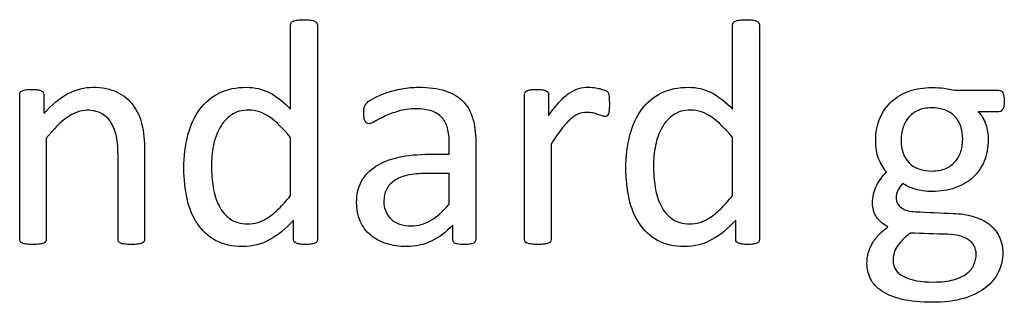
# Model space of a CAD drawing. Header units: inches. Extents: x 0 to 23760, y -13 to 16800.
# Tile 110 of 214: x 5140 to 5610, y 15082 to 15217. Entities that reach past the tile are written whole.
import ezdxf

# ---------------------------------------------------------------- set-up
doc = ezdxf.new("R2010")
doc.units = ezdxf.units.IN
doc.layers.add('254', color=7, linetype='Continuous', true_color=0xffffff)

msp = doc.modelspace()

# ---------------------------------------------------------------- linework, layer by layer
at = {"layer": '254', "color": 2, "linetype": 'Continuous', "lineweight": 25}
for points, knots in [([(5269.121, 15174.605), (5269.121, 15188.012), (5269.121, 15201.418), (5269.121, 15215.199), (5269.207, 15215.546), (5269.409, 15215.863)], [0, 0, 0, 0, 0.9727844, 0.9727844, 1, 1, 1, 1]), ([(5270.448, 15216.642), (5270.938, 15216.815), (5271.603, 15216.984), (5273.189, 15217.219), (5274.199, 15217.306), (5276.709, 15217.306), (5277.776, 15217.215), (5279.421, 15216.988), (5280.055, 15216.815), (5280.979, 15216.469), (5281.325, 15216.209), (5281.556, 15215.863)], [0, 0, 0, 0, 0.2001391, 0.2001391, 0.393276, 0.393276, 0.5909044, 0.5909044, 0.7954522, 0.7954522, 1, 1, 1, 1]), ([(5281.556, 15215.863), (5281.787, 15215.546), (5281.902, 15215.199), (5281.902, 15180.674), (5281.902, 15146.523), (5281.902, 15111.939), (5281.815, 15111.593), (5281.642, 15111.276)], [0, 0, 0, 0, 0.010729, 0.010729, 0.9876204, 0.9876204, 1, 1, 1, 1]), ([(5480.142, 15174.605), (5480.142, 15188.012), (5480.142, 15201.418), (5480.142, 15215.199), (5480.229, 15215.546), (5480.431, 15215.863)], [0, 0, 0, 0, 0.9727844, 0.9727844, 1, 1, 1, 1]), ([(5481.469, 15216.642), (5481.96, 15216.815), (5482.624, 15216.984), (5484.21, 15217.219), (5485.22, 15217.306), (5487.73, 15217.306), (5488.797, 15217.215), (5490.442, 15216.988), (5491.077, 15216.815), (5492, 15216.469), (5492.346, 15216.209), (5492.577, 15215.863)], [0, 0, 0, 0, 0.2001391, 0.2001391, 0.393276, 0.393276, 0.5909044, 0.5909044, 0.7954522, 0.7954522, 1, 1, 1, 1]), ([(5492.577, 15215.863), (5492.808, 15215.546), (5492.923, 15215.199), (5492.923, 15180.674), (5492.923, 15146.523), (5492.923, 15111.939), (5492.837, 15111.593), (5492.664, 15111.276)], [0, 0, 0, 0, 0.010729, 0.010729, 0.9876204, 0.9876204, 1, 1, 1, 1]), ([(5140.038, 15182.626), (5140.182, 15182.914), (5140.5, 15183.174), (5141.423, 15183.636), (5142, 15183.78), (5143.443, 15183.953), (5144.395, 15183.982), (5146.703, 15183.982), (5147.655, 15183.95), (5149.126, 15183.78), (5149.703, 15183.636), (5150.107, 15183.405)], [0, 0, 0, 0, 0.2024309, 0.2024309, 0.4048617, 0.4048617, 0.6072926, 0.6072926, 0.7998488, 0.7998488, 1, 1, 1, 1]), ([(5151.261, 15172.441), (5155.156, 15176.798), (5159.045, 15180.012), (5166.813, 15184.04), (5170.708, 15185.049), (5179.276, 15185.049), (5183.171, 15184.27), (5189.461, 15181.154), (5192.024, 15179.045), (5195.924, 15173.826), (5197.336, 15170.774), (5199.011, 15163.728), (5199.444, 15159.516), (5199.444, 15140.531), (5199.444, 15126.452), (5199.444, 15111.939), (5199.328, 15111.593), (5199.126, 15111.333)], [0, 0, 0, 0, 0.0976134, 0.0976134, 0.1957995, 0.1957995, 0.3104695, 0.3104695, 0.4251394, 0.4251394, 0.5412396, 0.5412396, 0.6571226, 0.6571226, 0.989775, 0.989775, 1, 1, 1, 1]), ([(5270.592, 15121.518), (5266.957, 15117.565), (5263.165, 15114.5), (5255.33, 15110.064), (5251.031, 15108.968), (5241.279, 15108.968), (5236.957, 15109.958), (5229.767, 15113.901), (5226.86, 15116.589), (5222.381, 15123.307), (5220.744, 15127.226), (5218.717, 15136.319), (5218.197, 15141.108), (5218.197, 15152.072), (5218.859, 15157.46), (5221.4, 15167.046), (5223.304, 15171.143), (5228.324, 15177.894), (5231.44, 15180.52), (5238.884, 15184.155), (5243.183, 15185.049), (5252.098, 15185.049), (5255.786, 15184.173), (5262.514, 15180.635), (5265.832, 15178.038), (5269.121, 15174.605)], [0, 0, 0, 0, 0.0736781, 0.0736781, 0.147588, 0.147588, 0.2278852, 0.2278852, 0.3074186, 0.3074186, 0.387744, 0.387744, 0.4674768, 0.4674768, 0.5618732, 0.5618732, 0.6561274, 0.6561274, 0.7503816, 0.7503816, 0.8446359, 0.8446359, 0.9227163, 0.9227163, 1, 1, 1, 1]), ([(5305.618, 15177.663), (5306.311, 15178.356), (5307.516, 15179.147), (5310.898, 15180.924), (5312.86, 15181.732), (5317.245, 15183.232), (5319.67, 15183.832), (5324.891, 15184.819), (5327.545, 15185.049), (5335.191, 15185.049), (5339.403, 15184.501), (5346.386, 15182.251), (5349.213, 15180.577), (5351.377, 15178.414)], [0, 0, 0, 0, 0.1281972, 0.1281972, 0.2581168, 0.2581168, 0.3880364, 0.3880364, 0.5165767, 0.5165767, 0.7582883, 0.7582883, 1, 1, 1, 1]), ([(5381.065, 15182.626), (5381.21, 15182.914), (5381.527, 15183.174), (5382.45, 15183.636), (5383.027, 15183.78), (5384.47, 15183.953), (5385.422, 15183.982), (5387.73, 15183.982), (5388.682, 15183.95), (5390.154, 15183.78), (5390.731, 15183.636), (5391.135, 15183.405)], [0, 0, 0, 0, 0.2024309, 0.2024309, 0.4048617, 0.4048617, 0.6072926, 0.6072926, 0.7998488, 0.7998488, 1, 1, 1, 1]), ([(5406.801, 15184.472), (5408.272, 15184.876), (5409.744, 15185.049), (5411.879, 15185.049), (5412.658, 15185.021), (5413.495, 15184.934)], [0, 0, 0, 0, 0.6891892, 0.6891892, 1, 1, 1, 1]), ([(5413.495, 15184.934), (5414.331, 15184.876), (5415.226, 15184.732), (5417.072, 15184.328), (5417.909, 15184.097), (5418.659, 15183.838)], [0, 0, 0, 0, 0.5, 0.5, 1, 1, 1, 1]), ([(5481.613, 15121.518), (5477.978, 15117.565), (5474.186, 15114.5), (5466.351, 15110.064), (5462.052, 15108.968), (5452.3, 15108.968), (5447.978, 15109.958), (5440.788, 15113.901), (5437.881, 15116.589), (5433.402, 15123.307), (5431.765, 15127.226), (5429.738, 15136.319), (5429.219, 15141.108), (5429.219, 15152.072), (5429.88, 15157.46), (5432.421, 15167.046), (5434.326, 15171.143), (5439.346, 15177.894), (5442.462, 15180.52), (5449.905, 15184.155), (5454.204, 15185.049), (5463.12, 15185.049), (5466.807, 15184.173), (5473.535, 15180.635), (5476.853, 15178.038), (5480.142, 15174.605)], [0, 0, 0, 0, 0.0736781, 0.0736781, 0.147588, 0.147588, 0.2278852, 0.2278852, 0.3074186, 0.3074186, 0.387744, 0.387744, 0.4674768, 0.4674768, 0.5618732, 0.5618732, 0.6561274, 0.6561274, 0.7503816, 0.7503816, 0.8446359, 0.8446359, 0.9227163, 0.9227163, 1, 1, 1, 1]), ([(5550.482, 15170.277), (5551.81, 15173.422), (5553.669, 15176.033), (5558.359, 15180.375), (5561.212, 15182.029), (5567.822, 15184.328), (5571.429, 15184.905), (5577.43, 15184.905), (5579.392, 15184.79), (5583.027, 15184.328), (5584.729, 15184.011), (5586.316, 15183.607)], [0, 0, 0, 0, 0.2452643, 0.2452643, 0.4889046, 0.4889046, 0.7344486, 0.7344486, 0.8672243, 0.8672243, 1, 1, 1, 1]), ([(5586.316, 15183.607), (5593.298, 15183.607), (5600.281, 15183.607), (5608.128, 15183.607), (5608.763, 15183.174), (5609.225, 15182.337)], [0, 0, 0, 0, 0.8897059, 0.8897059, 1, 1, 1, 1]), ([(5140.067, 15111.333), (5139.894, 15111.593), (5139.807, 15111.939), (5139.807, 15135.444), (5139.807, 15158.516), (5139.807, 15182.02), (5139.894, 15182.366), (5140.038, 15182.626)], [0, 0, 0, 0, 0.0180796, 0.0180796, 0.9819204, 0.9819204, 1, 1, 1, 1]), ([(5151.002, 15182.626), (5151.175, 15182.366), (5151.261, 15182.02), (5151.261, 15178.539), (5151.261, 15175.49), (5151.261, 15172.441)], [0, 0, 0, 0, 0.1243094, 0.1243094, 1, 1, 1, 1]), ([(5351.377, 15178.414), (5353.512, 15176.221), (5355.07, 15173.509), (5357.032, 15167.046), (5357.522, 15163.295), (5357.522, 15143.426), (5357.522, 15127.856), (5357.522, 15111.68), (5357.32, 15111.218), (5356.916, 15110.901)], [0, 0, 0, 0, 0.1735248, 0.1735248, 0.3470497, 0.3470497, 0.9755435, 0.9755435, 1, 1, 1, 1]), ([(5381.094, 15111.333), (5380.921, 15111.593), (5380.834, 15111.939), (5380.834, 15135.444), (5380.834, 15158.516), (5380.834, 15182.02), (5380.921, 15182.366), (5381.065, 15182.626)], [0, 0, 0, 0, 0.0180796, 0.0180796, 0.9819204, 0.9819204, 1, 1, 1, 1]), ([(5392.029, 15182.626), (5392.202, 15182.366), (5392.289, 15182.02), (5392.289, 15178.231), (5392.289, 15174.874), (5392.289, 15171.518)], [0, 0, 0, 0, 0.1142132, 0.1142132, 1, 1, 1, 1]), ([(5392.289, 15171.518), (5394.193, 15174.288), (5395.982, 15176.537), (5399.3, 15180.029), (5400.886, 15181.414), (5402.387, 15182.395)], [0, 0, 0, 0, 0.5042346, 0.5042346, 1, 1, 1, 1]), ([(5420.852, 15182.337), (5420.938, 15182.107), (5421.025, 15181.789), (5421.198, 15181.097), (5421.227, 15180.549), (5421.285, 15179.164), (5421.313, 15178.24), (5421.313, 15175.932), (5421.285, 15174.98), (5421.227, 15174.201)], [0, 0, 0, 0, 0.2530864, 0.2530864, 0.5061728, 0.5061728, 0.7592593, 0.7592593, 1, 1, 1, 1]), ([(5609.225, 15182.337), (5609.657, 15181.472), (5609.859, 15180.202), (5609.859, 15176.654), (5609.628, 15175.355), (5609.138, 15174.547)], [0, 0, 0, 0, 0.495935, 0.495935, 1, 1, 1, 1]), ([(5187.038, 15111.333), (5186.836, 15111.593), (5186.749, 15111.939), (5186.749, 15125.884), (5186.749, 15139.396), (5186.749, 15156.861), (5186.452, 15160.04), (5185.191, 15164.853), (5184.283, 15166.922), (5181.931, 15170.422), (5180.407, 15171.76), (5176.68, 15173.595), (5174.516, 15174.057), (5168.861, 15174.057), (5165.697, 15172.918), (5159.311, 15168.431), (5155.993, 15165.113), (5152.502, 15160.756)], [0, 0, 0, 0, 0.0106594, 0.0106594, 0.3434701, 0.3434701, 0.4408261, 0.4408261, 0.5395668, 0.5395668, 0.6394324, 0.6394324, 0.7405482, 0.7405482, 0.8698823, 0.8698823, 1, 1, 1, 1]), ([(5259.167, 15170.797), (5255.964, 15173.018), (5252.618, 15174.144), (5245.895, 15174.144), (5243.15, 15173.371), (5238.624, 15170.277), (5236.807, 15168.258), (5233.979, 15163.238), (5232.942, 15160.387), (5231.671, 15154.034), (5231.354, 15150.802), (5231.354, 15144.022), (5231.618, 15140.619), (5232.71, 15133.953), (5233.622, 15130.976), (5236.316, 15125.817), (5238.08, 15123.745), (5242.491, 15120.595), (5245.26, 15119.816), (5250.281, 15119.816), (5251.899, 15120.039), (5255.041, 15120.97), (5256.628, 15121.749), (5259.917, 15123.884), (5261.634, 15125.313), (5265.226, 15128.731), (5267.13, 15130.837), (5269.121, 15133.376)], [0, 0, 0, 0, 0.0919328, 0.0919328, 0.1770276, 0.1770276, 0.2633763, 0.2633763, 0.349725, 0.349725, 0.4359196, 0.4359196, 0.527407, 0.527407, 0.6196688, 0.6196688, 0.7131724, 0.7131724, 0.8080748, 0.8080748, 0.8567638, 0.8567638, 0.9046373, 0.9046373, 0.9525107, 0.9525107, 1, 1, 1, 1]), ([(5305.503, 15167.912), (5305.214, 15168.114), (5304.926, 15168.431), (5304.464, 15169.239), (5304.315, 15169.757), (5304.089, 15171.056), (5304.06, 15171.749), (5304.06, 15173.797), (5304.147, 15174.807), (5304.493, 15176.307), (5304.926, 15177), (5305.618, 15177.663)], [0, 0, 0, 0, 0.1551158, 0.1551158, 0.3102316, 0.3102316, 0.4721772, 0.4721772, 0.7360886, 0.7360886, 1, 1, 1, 1]), ([(5344.049, 15165.517), (5343.5, 15167.565), (5342.578, 15169.269), (5340.067, 15172.008), (5338.448, 15173.009), (5334.441, 15174.403), (5331.989, 15174.749), (5325.93, 15174.749), (5323.137, 15174.355), (5318.14, 15172.903), (5315.976, 15172.066), (5312.225, 15170.277), (5310.667, 15169.47), (5308.128, 15167.969), (5307.205, 15167.594), (5306.166, 15167.594), (5305.82, 15167.71), (5305.503, 15167.912)], [0, 0, 0, 0, 0.1247793, 0.1247793, 0.252326, 0.252326, 0.3782436, 0.3782436, 0.511568, 0.511568, 0.6430689, 0.6430689, 0.7745699, 0.7745699, 0.9060708, 0.9060708, 1, 1, 1, 1]), ([(5470.188, 15170.797), (5466.986, 15173.018), (5463.639, 15174.144), (5456.916, 15174.144), (5454.171, 15173.371), (5449.646, 15170.277), (5447.828, 15168.258), (5445.001, 15163.238), (5443.963, 15160.387), (5442.693, 15154.034), (5442.375, 15150.802), (5442.375, 15144.022), (5442.639, 15140.619), (5443.731, 15133.953), (5444.644, 15130.976), (5447.338, 15125.817), (5449.102, 15123.745), (5453.512, 15120.595), (5456.282, 15119.816), (5461.302, 15119.816), (5462.92, 15120.039), (5466.062, 15120.97), (5467.649, 15121.749), (5470.938, 15123.884), (5472.655, 15125.313), (5476.247, 15128.731), (5478.151, 15130.837), (5480.142, 15133.376)], [0, 0, 0, 0, 0.0919328, 0.0919328, 0.1770276, 0.1770276, 0.2633763, 0.2633763, 0.349725, 0.349725, 0.4359196, 0.4359196, 0.527407, 0.527407, 0.6196688, 0.6196688, 0.7131724, 0.7131724, 0.8080748, 0.8080748, 0.8567638, 0.8567638, 0.9046373, 0.9046373, 0.9525107, 0.9525107, 1, 1, 1, 1]), ([(5597.338, 15173.365), (5599.126, 15171.518), (5600.367, 15169.47), (5601.81, 15165.026), (5602.185, 15162.689), (5602.185, 15156.284), (5601.535, 15152.73), (5598.953, 15146.59), (5597.123, 15144.008), (5592.375, 15139.723), (5589.522, 15138.099), (5582.97, 15135.857), (5579.334, 15135.28), (5572.496, 15135.28), (5569.813, 15135.655), (5564.735, 15137.156), (5562.773, 15138.079), (5561.388, 15139.204)], [0, 0, 0, 0, 0.089784, 0.089784, 0.179568, 0.179568, 0.3299292, 0.3299292, 0.4820044, 0.4820044, 0.6330614, 0.6330614, 0.7853136, 0.7853136, 0.8926568, 0.8926568, 1, 1, 1, 1]), ([(5568.659, 15173.97), (5566.841, 15173.163), (5565.341, 15172.037), (5562.918, 15169.152), (5562.023, 15167.508), (5561.446, 15165.632)], [0, 0, 0, 0, 0.5, 0.5, 1, 1, 1, 1]), ([(5586.143, 15171.258), (5583.547, 15173.884), (5579.854, 15175.211), (5572.641, 15175.211), (5570.477, 15174.807), (5568.659, 15173.97)], [0, 0, 0, 0, 0.66, 0.66, 1, 1, 1, 1]), ([(5609.138, 15174.547), (5608.648, 15173.768), (5608.013, 15173.365), (5603.954, 15173.365), (5600.646, 15173.365), (5597.338, 15173.365)], [0, 0, 0, 0, 0.1848341, 0.1848341, 1, 1, 1, 1]), ([(5415.889, 15172.095), (5415.139, 15172.326), (5414.302, 15172.557), (5412.456, 15172.961), (5411.446, 15173.047), (5409.109, 15173.047), (5407.835, 15172.827), (5405.387, 15171.778), (5404.089, 15170.941), (5401.377, 15168.575), (5399.934, 15167.017), (5398.463, 15165.055)], [0, 0, 0, 0, 0.1811402, 0.1811402, 0.3622803, 0.3622803, 0.5776903, 0.5776903, 0.7888451, 0.7888451, 1, 1, 1, 1]), ([(5420.909, 15172.412), (5420.765, 15171.98), (5420.563, 15171.633), (5420.102, 15171.172), (5419.784, 15171.056), (5418.976, 15171.056), (5418.457, 15171.172), (5417.88, 15171.403)], [0, 0, 0, 0, 0.3333333, 0.3333333, 0.6666667, 0.6666667, 1, 1, 1, 1]), ([(5553.627, 15144.599), (5552.04, 15146.504), (5550.761, 15148.635), (5548.924, 15153.399), (5548.463, 15156.284), (5548.463, 15163.613), (5549.126, 15167.161), (5550.482, 15170.277)], [0, 0, 0, 0, 0.3149267, 0.3149267, 0.6331891, 0.6331891, 1, 1, 1, 1]), ([(5589.144, 15154.438), (5589.721, 15156.284), (5590.009, 15158.217), (5590.009, 15164.94), (5588.711, 15168.604), (5586.143, 15171.258)], [0, 0, 0, 0, 0.2961373, 0.2961373, 1, 1, 1, 1]), ([(5344.914, 15153.053), (5344.914, 15154.851), (5344.914, 15156.65), (5344.914, 15161.103), (5344.626, 15163.468), (5344.049, 15165.517)], [0, 0, 0, 0, 0.4038877, 0.4038877, 1, 1, 1, 1]), ([(5561.446, 15165.632), (5560.84, 15163.757), (5560.552, 15161.795), (5560.552, 15155.188), (5561.85, 15151.581), (5564.447, 15148.985)], [0, 0, 0, 0, 0.3100437, 0.3100437, 1, 1, 1, 1]), ([(5152.502, 15160.756), (5152.502, 15144.628), (5152.502, 15128.5), (5152.502, 15111.939), (5152.387, 15111.593), (5152.185, 15111.333)], [0, 0, 0, 0, 0.9738676, 0.9738676, 1, 1, 1, 1]), ([(5393.529, 15157.9), (5393.529, 15142.724), (5393.529, 15127.548), (5393.529, 15111.939), (5393.414, 15111.593), (5393.212, 15111.333)], [0, 0, 0, 0, 0.9722736, 0.9722736, 1, 1, 1, 1]), ([(5314.793, 15110.41), (5311.821, 15111.333), (5309.311, 15112.718), (5305.156, 15116.296), (5303.551, 15118.522), (5301.233, 15123.74), (5300.656, 15126.711), (5300.656, 15133.953), (5301.451, 15137.336), (5304.637, 15143.07), (5306.916, 15145.465), (5312.86, 15149.273), (5316.524, 15150.687), (5325.122, 15152.591), (5329.969, 15153.053), (5338.548, 15153.053), (5341.731, 15153.053), (5344.914, 15153.053)], [0, 0, 0, 0, 0.1211867, 0.1211867, 0.2423733, 0.2423733, 0.3624449, 0.3624449, 0.5021834, 0.5021834, 0.6408503, 0.6408503, 0.7795172, 0.7795172, 0.9181841, 0.9181841, 1, 1, 1, 1]), ([(5564.447, 15148.985), (5567.015, 15146.359), (5570.65, 15145.061), (5577.834, 15145.061), (5580.027, 15145.465), (5581.873, 15146.244)], [0, 0, 0, 0, 0.6506024, 0.6506024, 1, 1, 1, 1]), ([(5324.978, 15143.013), (5322.41, 15142.435), (5320.284, 15141.528), (5316.899, 15139.233), (5315.658, 15137.848), (5314.851, 15136.261)], [0, 0, 0, 0, 0.497088, 0.497088, 1, 1, 1, 1]), ([(5314.851, 15136.261), (5314.072, 15134.646), (5313.668, 15132.77), (5313.668, 15127.086), (5314.822, 15124.23), (5319.38, 15119.96), (5322.554, 15118.893), (5329.998, 15118.893), (5333.098, 15119.737), (5338.798, 15123.134), (5341.769, 15125.73), (5344.914, 15129.221)], [0, 0, 0, 0, 0.1401467, 0.1401467, 0.3782042, 0.3782042, 0.6162616, 0.6162616, 0.8077064, 0.8077064, 1, 1, 1, 1]), ([(5559.138, 15136.059), (5558.532, 15134.876), (5558.244, 15133.52), (5558.244, 15130.174), (5559.09, 15128.716), (5562.398, 15126.336), (5564.62, 15125.701), (5573.42, 15125.336), (5579.448, 15125.039), (5588.913, 15124.721), (5592.06, 15124.238), (5597.799, 15122.557), (5600.32, 15121.359), (5604.493, 15118.229), (5606.137, 15116.296), (5608.503, 15111.737), (5609.109, 15109.083), (5609.109, 15102.88), (5608.428, 15099.845), (5605.762, 15094.109), (5603.7, 15091.588), (5598.232, 15087.213), (5594.739, 15085.519), (5586.23, 15082.972), (5581.181, 15082.366), (5569.813, 15082.366), (5565.053, 15082.828), (5557.205, 15084.732), (5553.974, 15086.03), (5548.953, 15089.32), (5547.147, 15091.258), (5544.885, 15095.84), (5544.308, 15098.292), (5544.308, 15102.678), (5544.51, 15104.294), (5544.943, 15105.909)], [0, 0, 0, 0, 0.0411699, 0.0411699, 0.0901076, 0.0901076, 0.1384844, 0.1384844, 0.2438038, 0.2438038, 0.3037527, 0.3037527, 0.3631489, 0.3631489, 0.4220204, 0.4220204, 0.4808919, 0.4808919, 0.5425669, 0.5425669, 0.6037332, 0.6037332, 0.665214, 0.665214, 0.7263132, 0.7263132, 0.7855794, 0.7855794, 0.8448457, 0.8448457, 0.9041119, 0.9041119, 0.9627803, 0.9627803, 1, 1, 1, 1]), ([(5554.32, 15118.431), (5551.81, 15119.729), (5549.942, 15121.35), (5547.54, 15125.24), (5546.934, 15127.346), (5546.934, 15132.712), (5547.568, 15135.511), (5548.867, 15137.963)], [0, 0, 0, 0, 0.2918535, 0.2918535, 0.5888182, 0.5888182, 1, 1, 1, 1]), ([(5270.909, 15111.276), (5270.679, 15111.593), (5270.592, 15111.939), (5270.592, 15115.421), (5270.592, 15118.469), (5270.592, 15121.518)], [0, 0, 0, 0, 0.1243094, 0.1243094, 1, 1, 1, 1]), ([(5346.588, 15119.21), (5343.558, 15115.978), (5340.177, 15113.48), (5332.768, 15109.862), (5328.815, 15108.968), (5321.025, 15108.968), (5317.736, 15109.458), (5314.793, 15110.41)], [0, 0, 0, 0, 0.3457072, 0.3457072, 0.6946633, 0.6946633, 1, 1, 1, 1]), ([(5347.136, 15110.901), (5346.761, 15111.218), (5346.588, 15111.68), (5346.588, 15114.594), (5346.588, 15116.902), (5346.588, 15119.21)], [0, 0, 0, 0, 0.2079208, 0.2079208, 1, 1, 1, 1]), ([(5481.931, 15111.276), (5481.7, 15111.593), (5481.613, 15111.939), (5481.613, 15115.421), (5481.613, 15118.469), (5481.613, 15121.518)], [0, 0, 0, 0, 0.1243094, 0.1243094, 1, 1, 1, 1]), ([(5544.943, 15105.909), (5545.347, 15107.496), (5545.982, 15108.996), (5547.655, 15111.882), (5548.723, 15113.238), (5549.963, 15114.565)], [0, 0, 0, 0, 0.5, 0.5, 1, 1, 1, 1]), ([(5564.937, 15115.43), (5563.293, 15114.161), (5561.937, 15112.949), (5559.859, 15110.641), (5559.023, 15109.516), (5558.388, 15108.477)], [0, 0, 0, 0, 0.5, 0.5, 1, 1, 1, 1]), ([(5592.75, 15112.257), (5590.298, 15113.872), (5587.008, 15114.684), (5576.882, 15115.026), (5570.909, 15115.228), (5564.937, 15115.43)], [0, 0, 0, 0, 0.4102115, 0.4102115, 1, 1, 1, 1]), ([(5585.682, 15093.157), (5588.249, 15093.907), (5590.356, 15094.888), (5593.529, 15097.369), (5594.673, 15098.759), (5596.068, 15101.957), (5596.414, 15103.601), (5596.414, 15108.333), (5595.174, 15110.641), (5592.75, 15112.257)], [0, 0, 0, 0, 0.2151453, 0.2151453, 0.4302906, 0.4302906, 0.6421947, 0.6421947, 1, 1, 1, 1]), ([(5143.039, 15110.122), (5142.231, 15110.237), (5141.567, 15110.381), (5140.586, 15110.785), (5140.269, 15111.045), (5140.067, 15111.333)], [0, 0, 0, 0, 0.5, 0.5, 1, 1, 1, 1]), ([(5149.271, 15110.122), (5148.463, 15110.035), (5147.395, 15109.977), (5144.885, 15109.977), (5143.847, 15110.035), (5143.039, 15110.122)], [0, 0, 0, 0, 0.5057471, 0.5057471, 1, 1, 1, 1]), ([(5152.185, 15111.333), (5151.983, 15111.045), (5151.665, 15110.785), (5150.742, 15110.381), (5150.079, 15110.237), (5149.271, 15110.122)], [0, 0, 0, 0, 0.5, 0.5, 1, 1, 1, 1]), ([(5189.98, 15110.122), (5189.144, 15110.237), (5188.509, 15110.381), (5187.586, 15110.785), (5187.24, 15111.045), (5187.038, 15111.333)], [0, 0, 0, 0, 0.5, 0.5, 1, 1, 1, 1]), ([(5196.212, 15110.122), (5195.376, 15110.035), (5194.366, 15109.977), (5191.827, 15109.977), (5190.788, 15110.035), (5189.98, 15110.122)], [0, 0, 0, 0, 0.4886364, 0.4886364, 1, 1, 1, 1]), ([(5199.126, 15111.333), (5198.924, 15111.045), (5198.578, 15110.785), (5197.655, 15110.381), (5197.02, 15110.237), (5196.212, 15110.122)], [0, 0, 0, 0, 0.5, 0.5, 1, 1, 1, 1]), ([(5273.679, 15110.122), (5272.958, 15110.237), (5272.352, 15110.381), (5271.429, 15110.727), (5271.111, 15110.987), (5270.909, 15111.276)], [0, 0, 0, 0, 0.5, 0.5, 1, 1, 1, 1]), ([(5278.988, 15110.122), (5278.267, 15110.035), (5277.372, 15109.977), (5275.295, 15109.977), (5274.372, 15110.035), (5273.679, 15110.122)], [0, 0, 0, 0, 0.4861111, 0.4861111, 1, 1, 1, 1]), ([(5356.916, 15110.901), (5356.484, 15110.583), (5355.935, 15110.352), (5354.493, 15110.064), (5353.454, 15109.977), (5350.713, 15109.977), (5349.647, 15110.069), (5348.059, 15110.352), (5347.482, 15110.583), (5347.136, 15110.901)], [0, 0, 0, 0, 0.2504121, 0.2504121, 0.5008242, 0.5008242, 0.7460194, 0.7460194, 1, 1, 1, 1]), ([(5384.066, 15110.122), (5383.258, 15110.237), (5382.594, 15110.381), (5381.613, 15110.785), (5381.296, 15111.045), (5381.094, 15111.333)], [0, 0, 0, 0, 0.5, 0.5, 1, 1, 1, 1]), ([(5390.298, 15110.122), (5389.49, 15110.035), (5388.422, 15109.977), (5385.912, 15109.977), (5384.874, 15110.035), (5384.066, 15110.122)], [0, 0, 0, 0, 0.5057471, 0.5057471, 1, 1, 1, 1]), ([(5393.212, 15111.333), (5393.01, 15111.045), (5392.693, 15110.785), (5391.769, 15110.381), (5391.106, 15110.237), (5390.298, 15110.122)], [0, 0, 0, 0, 0.5, 0.5, 1, 1, 1, 1]), ([(5484.701, 15110.122), (5483.979, 15110.237), (5483.373, 15110.381), (5482.45, 15110.727), (5482.133, 15110.987), (5481.931, 15111.276)], [0, 0, 0, 0, 0.5, 0.5, 1, 1, 1, 1]), ([(5490.009, 15110.122), (5489.288, 15110.035), (5488.394, 15109.977), (5486.316, 15109.977), (5485.393, 15110.035), (5484.701, 15110.122)], [0, 0, 0, 0, 0.4861111, 0.4861111, 1, 1, 1, 1]), ([(5558.388, 15108.477), (5557.782, 15107.41), (5557.343, 15106.372), (5556.888, 15104.322), (5556.772, 15103.284), (5556.772, 15098.869), (5558.48, 15096.342), (5565.255, 15092.897), (5569.957, 15092.06), (5579.854, 15092.06), (5583.085, 15092.435), (5585.682, 15093.157)], [0, 0, 0, 0, 0.0946853, 0.0946853, 0.1919434, 0.1919434, 0.4968607, 0.4968607, 0.8049052, 0.8049052, 1, 1, 1, 1])]:
    msp.add_open_spline(points, degree=3, knots=knots, dxfattribs=at)
for points in [[(5269.409, 15215.863), (5269.582, 15216.209), (5269.929, 15216.469), (5270.448, 15216.642)], [(5480.431, 15215.863), (5480.604, 15216.209), (5480.95, 15216.469), (5481.469, 15216.642)], [(5150.107, 15183.405), (5150.54, 15183.174), (5150.829, 15182.914), (5151.002, 15182.626)], [(5391.135, 15183.405), (5391.567, 15183.174), (5391.856, 15182.914), (5392.029, 15182.626)], [(5402.387, 15182.395), (5403.858, 15183.405), (5405.33, 15184.097), (5406.801, 15184.472)], [(5418.659, 15183.838), (5419.38, 15183.578), (5419.929, 15183.318), (5420.217, 15183.059)], [(5420.217, 15183.059), (5420.534, 15182.799), (5420.736, 15182.568), (5420.852, 15182.337)], [(5421.227, 15174.201), (5421.169, 15173.451), (5421.083, 15172.845), (5420.909, 15172.412)], [(5269.121, 15161.074), (5265.687, 15165.315), (5262.369, 15168.546), (5259.167, 15170.797)], [(5417.88, 15171.403), (5417.274, 15171.633), (5416.611, 15171.864), (5415.889, 15172.095)], [(5480.142, 15161.074), (5476.709, 15165.315), (5473.391, 15168.546), (5470.188, 15170.797)], [(5398.463, 15165.055), (5396.963, 15163.122), (5395.318, 15160.727), (5393.529, 15157.9)], [(5269.121, 15133.376), (5269.121, 15142.609), (5269.121, 15151.841), (5269.121, 15161.074)], [(5480.142, 15133.376), (5480.142, 15142.609), (5480.142, 15151.841), (5480.142, 15161.074)], [(5586.432, 15149.562), (5587.643, 15150.976), (5588.538, 15152.591), (5589.144, 15154.438)], [(5581.873, 15146.244), (5583.72, 15147.052), (5585.249, 15148.148), (5586.432, 15149.562)], [(5334.066, 15143.907), (5330.575, 15143.907), (5327.545, 15143.618), (5324.978, 15143.013)], [(5344.914, 15143.907), (5341.298, 15143.907), (5337.682, 15143.907), (5334.066, 15143.907)], [(5344.914, 15129.221), (5344.914, 15134.117), (5344.914, 15139.012), (5344.914, 15143.907)], [(5548.867, 15137.963), (5550.136, 15140.445), (5551.723, 15142.637), (5553.627, 15144.599)], [(5561.388, 15139.204), (5560.465, 15138.281), (5559.715, 15137.242), (5559.138, 15136.059)], [(5549.963, 15114.565), (5551.233, 15115.863), (5552.675, 15117.161), (5554.32, 15118.431)], [(5280.719, 15110.554), (5280.257, 15110.381), (5279.68, 15110.237), (5278.988, 15110.122)], [(5281.642, 15111.276), (5281.44, 15110.987), (5281.152, 15110.727), (5280.719, 15110.554)], [(5491.74, 15110.554), (5491.279, 15110.381), (5490.702, 15110.237), (5490.009, 15110.122)], [(5492.664, 15111.276), (5492.462, 15110.987), (5492.173, 15110.727), (5491.74, 15110.554)]]:
    msp.add_open_spline(points, degree=3, dxfattribs=at)

doc.saveas('drawing.dxf')
